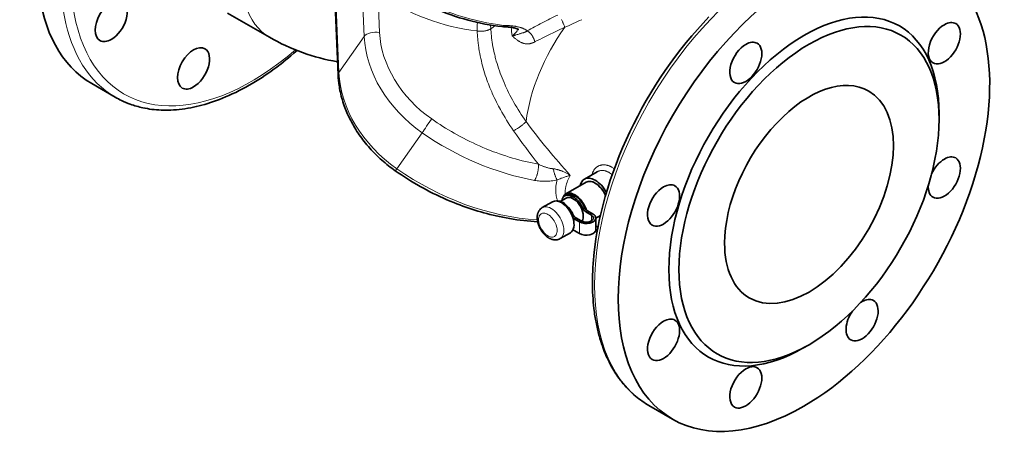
# Model space of a CAD drawing. Header units: inches. Extents: x 2990 to 3303, y 339 to 666.
# Tile 22 of 26: x 3221 to 3303, y 573 to 608. Entities that reach past the tile are written whole.
import ezdxf

# ---------------------------------------------------------------- set-up
doc = ezdxf.new("R2010")
doc.units = ezdxf.units.IN
doc.header["$MEASUREMENT"] = 0

msp = doc.modelspace()

# ---------------------------------------------------------------- linework, layer by layer
at = {"color": 7, "lineweight": 13}
msp.add_line((3246.953, 612.707), (3247.333, 603.725), dxfattribs=at)
at = {"color": 7, "lineweight": 35}
for p, q in [((3246.888, 612.507), (3247.269, 603.525)), ((3238.011, 608.702), (3241.51, 606.682))]:
    msp.add_line(p, q, dxfattribs=at)
at = {"color": 7, "lineweight": 13, "ltscale": 0.412681}
msp.add_line((3250.743, 607.089), (3250.603, 610.387), dxfattribs=at)
at = {"color": 7, "lineweight": 13, "ltscale": 0.412679}
msp.add_line((3249.455, 606.743), (3249.315, 610.042), dxfattribs=at)
at = {"color": 7, "lineweight": 13, "ltscale": 0.010234}
msp.add_line((3260.366, 607.596), (3260.435, 607.641), dxfattribs=at)
at = {"color": 7, "lineweight": 13, "ltscale": 0.461109}
msp.add_line((3247.333, 603.725), (3249.455, 606.743), dxfattribs=at)
at = {"color": 7, "lineweight": 35, "ltscale": 0.285772}
msp.add_line((3226.631, 602.802), (3228.611, 601.659), dxfattribs=at)
at = {"color": 7, "lineweight": 35, "ltscale": 0.061237}
for p, q in [((3297.593, 599.809), (3297.593, 600.299)), ((3286.704, 580.948), (3286.279, 580.703))]:
    msp.add_line(p, q, dxfattribs=at)
at = {"color": 7, "lineweight": 13, "ltscale": 0.461107}
msp.add_line((3252.18, 595.673), (3254.302, 598.691), dxfattribs=at)
at = {"color": 7, "lineweight": 35, "ltscale": 0.153587}
msp.add_line((3268.958, 595.421), (3267.894, 594.807), dxfattribs=at)
at = {"color": 7, "lineweight": 35, "ltscale": 0.244948}
msp.add_line((3268.044, 594.547), (3266.347, 593.567), dxfattribs=at)
at = {"color": 7, "lineweight": 13, "ltscale": 0.010923}
msp.add_line((3266.682, 595.106), (3266.598, 595.085), dxfattribs=at)
at = {"color": 7, "lineweight": 13, "ltscale": 0.000895}
msp.add_line((3266.689, 595.108), (3266.682, 595.106), dxfattribs=at)
at = {"color": 7, "lineweight": 13, "ltscale": 0.002727}
msp.add_line((3266.711, 595.113), (3266.689, 595.108), dxfattribs=at)
at = {"color": 7, "lineweight": 35, "ltscale": 0.122469}
msp.add_line((3265.216, 592.914), (3264.367, 592.424), dxfattribs=at)
at = {"color": 7, "lineweight": 35, "ltscale": 0.070453}
msp.add_line((3266.355, 593.226), (3265.867, 592.944), dxfattribs=at)
at = {"color": 7, "lineweight": 35, "ltscale": 0.020414}
msp.add_line((3266.397, 593.481), (3266.255, 593.399), dxfattribs=at)
at = {"color": 7, "lineweight": 13, "ltscale": 0.020411}
for p, q in [((3267.779, 592.347), (3267.92, 592.428)), ((3268.155, 592.147), (3268.014, 592.066))]:
    msp.add_line(p, q, dxfattribs=at)
at = {"color": 7, "lineweight": 35, "ltscale": 0.066622}
for p, q in [((3268.014, 592.066), (3268.475, 591.799)), ((3267.627, 591.309), (3267.165, 591.576))]:
    msp.add_line(p, q, dxfattribs=at)
at = {"color": 7, "lineweight": 35, "ltscale": 0.066625}
for p, q in [((3268.617, 591.881), (3268.155, 592.147)), ((3267.024, 591.494), (3267.485, 591.228)), ((3267.024, 590.514), (3267.485, 590.248))]:
    msp.add_line(p, q, dxfattribs=at)
at = {"color": 7, "lineweight": 13, "ltscale": 0.013063}
msp.add_line((3266.84, 591.804), (3266.93, 591.857), dxfattribs=at)
at = {"color": 7, "lineweight": 13, "ltscale": 0.020413}
msp.add_line((3267.165, 591.576), (3267.024, 591.494), dxfattribs=at)
at = {"color": 7, "lineweight": 13, "ltscale": 0.122475}
msp.add_line((3267.485, 591.228), (3267.485, 590.248), dxfattribs=at)
at = {"color": 7, "lineweight": 13, "ltscale": 0.061237}
msp.add_line((3268.475, 591.309), (3268.475, 591.799), dxfattribs=at)
at = {"color": 7, "lineweight": 35, "ltscale": 0.055822}
msp.add_line((3269.238, 591.772), (3268.851, 591.549), dxfattribs=at)
at = {"color": 7, "lineweight": 35, "ltscale": 0.122475}
msp.add_line((3268.851, 591.554), (3268.851, 590.574), dxfattribs=at)
at = {"color": 7, "lineweight": 35, "ltscale": 0.02602}
msp.add_line((3268.851, 590.897), (3269.031, 590.793), dxfattribs=at)
at = {"color": 7, "lineweight": 35, "ltscale": 0.122476}
msp.add_line((3266.716, 590.316), (3265.867, 589.826), dxfattribs=at)
at = {"color": 7, "lineweight": 35, "ltscale": 0.285774}
msp.add_line((3273.3, 575.858), (3275.28, 574.715), dxfattribs=at)
at = {"color": 7, "lineweight": 13}
for points in [[(3265.966, 608.154), (3265.991, 608.11), (3266.018, 608.06), (3266.048, 608.002), (3266.065, 607.968), (3266.083, 607.932), (3266.099, 607.897), (3266.115, 607.862), (3266.144, 607.796), (3266.172, 607.73), (3266.197, 607.666), (3266.218, 607.607), (3266.236, 607.555), (3266.25, 607.512)], [(3260.06, 607.398), (3260.032, 607.379), (3260.002, 607.361), (3259.97, 607.343), (3259.937, 607.326), (3259.903, 607.31), (3259.867, 607.295), (3259.83, 607.28), (3259.808, 607.272), (3259.786, 607.264), (3259.763, 607.257), (3259.74, 607.25), (3259.693, 607.236), (3259.645, 607.225), (3259.596, 607.214), (3259.547, 607.205), (3259.497, 607.197), (3259.446, 607.19), (3259.396, 607.185), (3259.345, 607.182), (3259.294, 607.179), (3259.251, 607.178), (3259.209, 607.179), (3259.166, 607.18), (3259.124, 607.182), (3259.083, 607.185), (3259.055, 607.187), (3259.028, 607.19), (3258.992, 607.194), (3258.942, 607.202), (3258.927, 607.204), (3258.921, 607.205)], [(3258.921, 607.205), (3258.927, 607.04), (3258.936, 606.874), (3258.947, 606.707), (3258.961, 606.54), (3258.977, 606.373), (3258.988, 606.269), (3259, 606.164), (3259.013, 606.06), (3259.027, 605.955), (3259.042, 605.85), (3259.057, 605.746), (3259.091, 605.536), (3259.129, 605.326), (3259.17, 605.116), (3259.215, 604.906), (3259.263, 604.696), (3259.314, 604.487), (3259.369, 604.277), (3259.422, 604.085), (3259.478, 603.894), (3259.536, 603.702), (3259.597, 603.511), (3259.661, 603.32), (3259.727, 603.13), (3259.79, 602.959), (3259.854, 602.788), (3259.92, 602.617), (3259.988, 602.447), (3260.035, 602.334), (3260.082, 602.22), (3260.131, 602.108), (3260.18, 601.995), (3260.263, 601.81), (3260.348, 601.626), (3260.436, 601.443), (3260.526, 601.26), (3260.618, 601.078), (3260.697, 600.926), (3260.777, 600.775), (3260.859, 600.625), (3260.921, 600.512), (3260.984, 600.4), (3261.113, 600.176), (3261.245, 599.954), (3261.381, 599.733), (3261.52, 599.513), (3261.662, 599.294), (3261.807, 599.077), (3261.956, 598.861)], [(3263.007, 599.637), (3262.871, 599.831), (3262.736, 600.026), (3262.605, 600.223), (3262.476, 600.421), (3262.35, 600.621), (3262.226, 600.822), (3262.106, 601.024), (3261.988, 601.228), (3261.873, 601.432), (3261.762, 601.638), (3261.653, 601.845), (3261.547, 602.052), (3261.445, 602.261), (3261.346, 602.471), (3261.297, 602.576), (3261.25, 602.682), (3261.163, 602.88), (3261.078, 603.079), (3260.997, 603.279), (3260.919, 603.479), (3260.844, 603.68), (3260.772, 603.881), (3260.703, 604.083), (3260.637, 604.285), (3260.575, 604.487), (3260.516, 604.69), (3260.46, 604.893), (3260.433, 604.995), (3260.407, 605.097), (3260.382, 605.198), (3260.358, 605.299), (3260.315, 605.491), (3260.275, 605.683), (3260.238, 605.875), (3260.204, 606.067), (3260.174, 606.258), (3260.146, 606.449), (3260.122, 606.64), (3260.102, 606.831), (3260.093, 606.926), (3260.085, 607.02), (3260.075, 607.147), (3260.067, 607.272), (3260.06, 607.398)], [(3263.109, 607.216), (3263.084, 607.198), (3263.059, 607.182), (3263.035, 607.167), (3263.016, 607.156), (3262.998, 607.146), (3262.963, 607.128), (3262.929, 607.111), (3262.908, 607.102), (3262.888, 607.094), (3262.867, 607.086), (3262.848, 607.079), (3262.814, 607.067), (3262.782, 607.058), (3262.74, 607.046), (3262.708, 607.038), (3262.644, 607.023), (3262.603, 607.013), (3262.553, 606.999), (3262.523, 606.99), (3262.481, 606.977), (3262.452, 606.968), (3262.39, 606.947), (3262.315, 606.922), (3262.252, 606.901), (3262.185, 606.881), (3262.149, 606.87), (3262.112, 606.86), (3262.074, 606.849), (3262.035, 606.839), (3261.972, 606.824), (3261.908, 606.809), (3261.875, 606.802), (3261.842, 606.795)], [(3261.896, 607.626), (3261.984, 607.614), (3262.027, 607.608), (3262.07, 607.601), (3262.112, 607.595), (3262.154, 607.587), (3262.216, 607.576), (3262.277, 607.563), (3262.338, 607.55), (3262.397, 607.536), (3262.458, 607.52), (3262.517, 607.503), (3262.574, 607.486), (3262.605, 607.476), (3262.635, 607.466), (3262.665, 607.456), (3262.695, 607.445), (3262.733, 607.43), (3262.771, 607.415), (3262.807, 607.399)], [(3262.109, 607.024), (3262.125, 607.041), (3262.141, 607.059), (3262.156, 607.076), (3262.171, 607.093), (3262.189, 607.117), (3262.207, 607.14), (3262.224, 607.163), (3262.239, 607.185), (3262.253, 607.208), (3262.266, 607.23), (3262.277, 607.251)], [(3262.807, 607.399), (3262.851, 607.379), (3262.893, 607.358), (3262.933, 607.336), (3262.972, 607.314), (3262.991, 607.302), (3263.009, 607.29), (3263.027, 607.278), (3263.044, 607.266), (3263.067, 607.25), (3263.088, 607.233), (3263.109, 607.216)], [(3263.746, 606.29), (3263.738, 606.321), (3263.73, 606.352), (3263.721, 606.383), (3263.714, 606.406), (3263.706, 606.429), (3263.689, 606.475), (3263.672, 606.521), (3263.652, 606.566), (3263.632, 606.61), (3263.61, 606.654), (3263.587, 606.698), (3263.563, 606.741), (3263.539, 606.781), (3263.513, 606.821), (3263.487, 606.86), (3263.46, 606.898), (3263.432, 606.935), (3263.402, 606.971), (3263.372, 607.006), (3263.357, 607.023), (3263.341, 607.039), (3263.326, 607.055), (3263.31, 607.07), (3263.29, 607.09), (3263.268, 607.109), (3263.246, 607.127), (3263.22, 607.148), (3263.193, 607.167), (3263.179, 607.177), (3263.165, 607.185), (3263.147, 607.196), (3263.128, 607.206), (3263.109, 607.216)], [(3263.746, 606.29), (3263.951, 606.397), (3264.159, 606.503), (3264.368, 606.609), (3264.58, 606.714), (3264.793, 606.819), (3265.031, 606.936), (3265.272, 607.051), (3265.514, 607.167), (3265.676, 607.244), (3265.839, 607.32), (3266.044, 607.416), (3266.25, 607.512)], [(3261.842, 606.795), (3261.877, 606.766), (3261.945, 606.709), (3262.023, 606.644), (3262.103, 606.577), (3262.147, 606.541), (3262.192, 606.505), (3262.238, 606.47), (3262.285, 606.435), (3262.333, 606.4), (3262.358, 606.383), (3262.384, 606.366), (3262.423, 606.341), (3262.464, 606.316), (3262.506, 606.292), (3262.527, 606.281), (3262.549, 606.269), (3262.585, 606.252), (3262.622, 606.235), (3262.66, 606.219), (3262.699, 606.204), (3262.739, 606.19), (3262.781, 606.177), (3262.802, 606.171), (3262.823, 606.165), (3262.855, 606.157), (3262.888, 606.15), (3262.922, 606.144), (3262.955, 606.139), (3262.994, 606.134), (3263.032, 606.131), (3263.072, 606.129), (3263.111, 606.128), (3263.152, 606.128), (3263.192, 606.13), (3263.233, 606.133), (3263.274, 606.138), (3263.317, 606.144), (3263.359, 606.152), (3263.402, 606.161), (3263.445, 606.172), (3263.488, 606.184), (3263.531, 606.198), (3263.574, 606.213), (3263.617, 606.23), (3263.66, 606.249), (3263.703, 606.269), (3263.746, 606.29)], [(3264.053, 596.051), (3263.78, 596.103), (3263.506, 596.159), (3263.232, 596.219), (3262.958, 596.282), (3262.684, 596.35), (3262.41, 596.421), (3262.136, 596.496), (3261.863, 596.574), (3261.589, 596.657), (3261.316, 596.743), (3261.044, 596.833), (3260.771, 596.927), (3260.5, 597.024), (3260.29, 597.102), (3260.081, 597.182), (3259.873, 597.264), (3259.665, 597.349), (3259.526, 597.406), (3259.388, 597.464), (3259.113, 597.584), (3258.839, 597.707), (3258.566, 597.834), (3258.294, 597.964), (3258.024, 598.098), (3257.756, 598.236), (3257.489, 598.377), (3257.243, 598.511), (3256.998, 598.648), (3256.756, 598.787), (3256.514, 598.93), (3256.275, 599.075), (3256.037, 599.223), (3255.801, 599.374), (3255.567, 599.527), (3255.335, 599.683), (3255.105, 599.842)], [(3261.956, 598.861), (3261.984, 598.875), (3262.012, 598.888), (3262.07, 598.917), (3262.128, 598.949), (3262.187, 598.982), (3262.246, 599.016), (3262.305, 599.053), (3262.364, 599.091), (3262.423, 599.13), (3262.481, 599.17), (3262.538, 599.212), (3262.594, 599.254), (3262.648, 599.297), (3262.702, 599.34), (3262.753, 599.383), (3262.801, 599.426), (3262.848, 599.469), (3262.892, 599.512), (3262.913, 599.533), (3262.933, 599.554), (3262.959, 599.582), (3262.984, 599.61), (3263.007, 599.636), (3263.007, 599.637)], [(3264.053, 596.051), (3264.054, 596.004), (3264.054, 595.957), (3264.052, 595.909), (3264.05, 595.86), (3264.048, 595.827), (3264.045, 595.795), (3264.039, 595.729), (3264.031, 595.663), (3264.022, 595.597), (3264.012, 595.531), (3264, 595.465), (3263.986, 595.398), (3263.971, 595.332), (3263.955, 595.266), (3263.937, 595.202), (3263.928, 595.169), (3263.918, 595.137), (3263.908, 595.106), (3263.898, 595.075), (3263.882, 595.029), (3263.865, 594.984), (3263.847, 594.94), (3263.828, 594.897), (3263.809, 594.854), (3263.788, 594.813), (3263.777, 594.793), (3263.766, 594.773), (3263.751, 594.748), (3263.736, 594.724), (3263.721, 594.701)], [(3265.283, 595.671), (3265.252, 595.675), (3265.221, 595.678), (3265.189, 595.683), (3265.157, 595.687), (3265.093, 595.697), (3265.03, 595.709), (3264.967, 595.722), (3264.905, 595.737), (3264.842, 595.752), (3264.779, 595.769), (3264.717, 595.787), (3264.654, 595.807), (3264.603, 595.823), (3264.552, 595.841), (3264.501, 595.859), (3264.463, 595.873), (3264.425, 595.888), (3264.35, 595.918), (3264.275, 595.949), (3264.2, 595.982), (3264.127, 596.016), (3264.053, 596.051)], [(3266.077, 595.452), (3266.06, 595.459), (3266.019, 595.476), (3265.956, 595.501), (3265.921, 595.515), (3265.883, 595.528), (3265.844, 595.542), (3265.803, 595.556), (3265.743, 595.575), (3265.68, 595.594), (3265.649, 595.602), (3265.616, 595.611), (3265.565, 595.624), (3265.513, 595.635), (3265.46, 595.646), (3265.406, 595.655), (3265.365, 595.662), (3265.324, 595.667), (3265.283, 595.671)], [(3265.283, 595.671), (3265.301, 595.59), (3265.321, 595.509), (3265.342, 595.429), (3265.364, 595.349), (3265.388, 595.27), (3265.4, 595.231), (3265.413, 595.193), (3265.425, 595.155), (3265.438, 595.117), (3265.452, 595.08), (3265.465, 595.044), (3265.487, 594.988), (3265.51, 594.933), (3265.533, 594.882), (3265.544, 594.857), (3265.556, 594.833), (3265.568, 594.81), (3265.579, 594.789), (3265.595, 594.761), (3265.611, 594.735)], [(3268.541, 595.181), (3268.55, 595.22), (3268.56, 595.259), (3268.571, 595.298), (3268.584, 595.335), (3268.597, 595.372), (3268.612, 595.408), (3268.628, 595.444), (3268.645, 595.478), (3268.663, 595.511), (3268.682, 595.543), (3268.701, 595.575), (3268.722, 595.605), (3268.744, 595.634), (3268.766, 595.662), (3268.79, 595.689), (3268.814, 595.715), (3268.839, 595.74), (3268.865, 595.764), (3268.892, 595.787), (3268.92, 595.809), (3268.95, 595.831), (3268.981, 595.852), (3269.012, 595.871), (3269.045, 595.889), (3269.078, 595.906), (3269.112, 595.922), (3269.147, 595.936), (3269.182, 595.949), (3269.218, 595.96), (3269.254, 595.97), (3269.291, 595.979), (3269.328, 595.986), (3269.362, 595.992), (3269.397, 595.996), (3269.432, 595.999), (3269.467, 596.002), (3269.502, 596.002), (3269.538, 596.002), (3269.559, 596.002), (3269.581, 596.001), (3269.602, 595.999), (3269.624, 595.997), (3269.668, 595.992), (3269.711, 595.986), (3269.755, 595.978), (3269.796, 595.969), (3269.838, 595.958), (3269.879, 595.946), (3269.92, 595.933), (3269.961, 595.918), (3270.002, 595.902), (3270.043, 595.885), (3270.084, 595.867), (3270.107, 595.855), (3270.13, 595.844), (3270.176, 595.82), (3270.222, 595.794), (3270.267, 595.766), (3270.312, 595.737), (3270.357, 595.707), (3270.4, 595.675)], [(3268.961, 595.423), (3268.993, 595.44), (3269.025, 595.456), (3269.058, 595.47), (3269.091, 595.483), (3269.126, 595.495), (3269.16, 595.504), (3269.196, 595.513), (3269.231, 595.52), (3269.267, 595.525), (3269.304, 595.529), (3269.34, 595.532), (3269.377, 595.533), (3269.415, 595.532), (3269.452, 595.53), (3269.489, 595.527), (3269.527, 595.522), (3269.561, 595.516), (3269.596, 595.509), (3269.63, 595.501), (3269.664, 595.491), (3269.699, 595.481), (3269.733, 595.469), (3269.753, 595.461), (3269.773, 595.453), (3269.814, 595.436), (3269.854, 595.417), (3269.893, 595.397), (3269.933, 595.375)], [(3265.611, 594.735), (3265.592, 594.666), (3265.574, 594.596), (3265.558, 594.526), (3265.544, 594.456), (3265.531, 594.386), (3265.526, 594.352), (3265.52, 594.317), (3265.512, 594.256), (3265.505, 594.195), (3265.499, 594.134), (3265.495, 594.074), (3265.492, 594.013), (3265.49, 593.953), (3265.489, 593.892), (3265.49, 593.832), (3265.492, 593.769), (3265.496, 593.706), (3265.501, 593.643), (3265.508, 593.58), (3265.516, 593.518), (3265.526, 593.456), (3265.537, 593.394), (3265.55, 593.333), (3265.564, 593.272), (3265.579, 593.212), (3265.596, 593.152), (3265.615, 593.092), (3265.635, 593.033), (3265.657, 592.975)]]:
    msp.add_lwpolyline(points, dxfattribs=at)
at = {"color": 7, "lineweight": 35}
for points in [[(3268.567, 586.174), (3268.57, 586.482), (3268.576, 586.793), (3268.588, 587.106), (3268.604, 587.421), (3268.624, 587.738), (3268.649, 588.057), (3268.678, 588.378), (3268.712, 588.701), (3268.789, 589.322), (3268.862, 589.821), (3268.945, 590.324), (3269.038, 590.829), (3269.142, 591.337), (3269.215, 591.672), (3269.293, 592.008), (3269.374, 592.344), (3269.461, 592.681), (3269.551, 593.019), (3269.645, 593.358), (3269.847, 594.036), (3270.065, 594.715), (3270.299, 595.394), (3270.549, 596.072), (3270.814, 596.749), (3271.095, 597.424), (3271.39, 598.096), (3271.7, 598.765), (3272.025, 599.429), (3272.363, 600.088), (3272.715, 600.741), (3273.08, 601.388), (3273.457, 602.027), (3273.847, 602.659), (3274.249, 603.281), (3274.662, 603.894), (3275.086, 604.497), (3275.52, 605.089), (3275.964, 605.67), (3276.418, 606.238), (3276.881, 606.794), (3277.352, 607.336), (3277.831, 607.864), (3278.317, 608.378)], [(3262.397, 607.318), (3262.38, 607.33), (3262.367, 607.339), (3262.349, 607.349), (3262.327, 607.36), (3262.304, 607.371), (3262.283, 607.38), (3262.261, 607.39), (3262.237, 607.399), (3262.212, 607.408), (3262.184, 607.417), (3262.155, 607.427), (3262.124, 607.436), (3262.071, 607.451), (3262.036, 607.46), (3261.992, 607.47), (3261.948, 607.479), (3261.901, 607.489), (3261.853, 607.497), (3261.803, 607.506), (3261.752, 607.513), (3261.699, 607.52), (3261.645, 607.527), (3261.59, 607.532), (3261.534, 607.537), (3261.477, 607.542), (3261.419, 607.545), (3261.36, 607.549), (3261.3, 607.551), (3261.24, 607.552)], [(3228.61, 601.659), (3228.737, 601.588), (3228.865, 601.518), (3228.994, 601.452), (3229.123, 601.388), (3229.305, 601.304), (3229.489, 601.224), (3229.675, 601.148), (3229.865, 601.077), (3229.995, 601.031), (3230.125, 600.988), (3230.255, 600.947), (3230.386, 600.909), (3230.518, 600.872), (3230.651, 600.838), (3230.779, 600.807), (3230.907, 600.778), (3231.1, 600.739), (3231.293, 600.704), (3231.484, 600.674), (3231.676, 600.647), (3231.869, 600.625), (3232.064, 600.608), (3232.26, 600.594), (3232.458, 600.584), (3232.659, 600.578), (3232.842, 600.576), (3232.997, 600.578), (3233.246, 600.584), (3233.483, 600.596), (3233.722, 600.614), (3233.962, 600.637), (3234.203, 600.665), (3234.445, 600.699), (3234.69, 600.738), (3234.925, 600.781), (3235.153, 600.827), (3235.391, 600.879), (3235.629, 600.936), (3235.868, 600.998), (3236.107, 601.065), (3236.347, 601.137), (3236.588, 601.213), (3236.829, 601.294), (3237.074, 601.381), (3237.328, 601.477), (3237.582, 601.576), (3237.835, 601.681), (3238.105, 601.798), (3238.4, 601.932), (3238.691, 602.07), (3238.984, 602.216), (3239.262, 602.36), (3239.534, 602.507), (3239.807, 602.66), (3240.08, 602.818), (3240.352, 602.981), (3240.624, 603.15), (3240.895, 603.324), (3241.166, 603.503), (3241.474, 603.713), (3241.639, 603.828), (3241.803, 603.945), (3241.966, 604.063), (3242.128, 604.183), (3242.298, 604.311), (3242.467, 604.44), (3242.689, 604.612), (3242.899, 604.78), (3243.109, 604.95), (3243.318, 605.123), (3243.57, 605.337), (3243.834, 605.566)], [(3247.269, 603.525), (3247.273, 603.436), (3247.278, 603.348), (3247.285, 603.259), (3247.292, 603.17), (3247.3, 603.081), (3247.309, 602.992), (3247.319, 602.902), (3247.33, 602.813), (3247.35, 602.669), (3247.373, 602.524), (3247.398, 602.379), (3247.426, 602.234), (3247.46, 602.073), (3247.497, 601.912), (3247.537, 601.751), (3247.58, 601.591), (3247.626, 601.43), (3247.675, 601.271), (3247.727, 601.111), (3247.782, 600.952), (3247.833, 600.812), (3247.886, 600.672), (3247.942, 600.533), (3248, 600.394), (3248.06, 600.256), (3248.122, 600.119), (3248.187, 599.982), (3248.253, 599.845), (3248.325, 599.704), (3248.406, 599.551), (3248.489, 599.4), (3248.574, 599.249), (3248.663, 599.1), (3248.754, 598.951), (3248.847, 598.804), (3248.943, 598.658), (3249.042, 598.513), (3249.143, 598.369), (3249.246, 598.227), (3249.352, 598.086), (3249.46, 597.946), (3249.571, 597.808), (3249.684, 597.671), (3249.799, 597.535), (3249.916, 597.402), (3250.035, 597.269), (3250.157, 597.139), (3250.28, 597.01), (3250.406, 596.883), (3250.533, 596.757), (3250.663, 596.633), (3250.795, 596.511), (3250.928, 596.391), (3251.063, 596.273), (3251.2, 596.157), (3251.339, 596.042), (3251.48, 595.93), (3251.622, 595.819), (3251.766, 595.711), (3251.911, 595.605), (3252.058, 595.501)], [(3263.976, 591.237), (3263.687, 591.255), (3263.399, 591.278), (3263.108, 591.305), (3262.818, 591.336), (3262.525, 591.371), (3262.233, 591.411), (3261.939, 591.455), (3261.646, 591.503), (3261.348, 591.556), (3261.051, 591.613), (3260.773, 591.671), (3260.495, 591.732), (3260.24, 591.792), (3259.985, 591.854), (3259.729, 591.92), (3259.475, 591.989), (3259.22, 592.061), (3258.966, 592.136), (3258.712, 592.214), (3258.459, 592.295), (3258.206, 592.379), (3257.954, 592.466), (3257.702, 592.557), (3257.451, 592.65), (3257.201, 592.746), (3256.952, 592.845), (3256.664, 592.963), (3256.377, 593.086), (3256.085, 593.214), (3255.795, 593.347), (3255.515, 593.48), (3255.236, 593.616), (3254.959, 593.756), (3254.683, 593.899), (3254.41, 594.045), (3254.139, 594.195), (3253.871, 594.348), (3253.604, 594.504), (3253.34, 594.663), (3253.078, 594.825), (3252.82, 594.99), (3252.563, 595.158), (3252.309, 595.328), (3252.058, 595.501)], [(3264.099, 592.168), (3264.081, 592.139), (3264.064, 592.108), (3264.047, 592.077), (3264.032, 592.045), (3264.02, 592.016), (3264.009, 591.988), (3263.998, 591.958), (3263.989, 591.929), (3263.978, 591.891), (3263.969, 591.853), (3263.964, 591.829), (3263.959, 591.805), (3263.955, 591.781), (3263.951, 591.756), (3263.948, 591.732), (3263.946, 591.707), (3263.943, 591.682), (3263.942, 591.656), (3263.94, 591.631), (3263.94, 591.606), (3263.939, 591.581), (3263.939, 591.556), (3263.941, 591.509), (3263.943, 591.461), (3263.948, 591.413), (3263.954, 591.365), (3263.959, 591.328), (3263.965, 591.291), (3263.972, 591.254), (3263.98, 591.217), (3263.989, 591.18), (3263.998, 591.143), (3264.008, 591.106), (3264.019, 591.069), (3264.028, 591.039), (3264.038, 591.01), (3264.048, 590.981), (3264.059, 590.952), (3264.07, 590.923), (3264.081, 590.894), (3264.093, 590.865), (3264.105, 590.837), (3264.129, 590.783), (3264.146, 590.749), (3264.162, 590.715), (3264.18, 590.681), (3264.198, 590.648), (3264.216, 590.616), (3264.234, 590.584), (3264.253, 590.553), (3264.273, 590.522), (3264.294, 590.489), (3264.316, 590.456), (3264.338, 590.424), (3264.361, 590.393), (3264.38, 590.368), (3264.398, 590.344), (3264.417, 590.32), (3264.436, 590.297)], [(3264.436, 590.297), (3264.457, 590.272), (3264.479, 590.246), (3264.502, 590.221), (3264.525, 590.196), (3264.549, 590.171), (3264.573, 590.147), (3264.598, 590.123), (3264.624, 590.099), (3264.65, 590.075), (3264.676, 590.052), (3264.703, 590.029), (3264.731, 590.007), (3264.759, 589.985), (3264.788, 589.964), (3264.817, 589.944), (3264.847, 589.924), (3264.874, 589.907), (3264.901, 589.89), (3264.926, 589.876), (3264.95, 589.862), (3264.975, 589.849), (3265, 589.836), (3265.026, 589.824), (3265.051, 589.813), (3265.077, 589.802), (3265.104, 589.791), (3265.138, 589.779), (3265.173, 589.767), (3265.197, 589.76), (3265.222, 589.753), (3265.246, 589.747), (3265.271, 589.742), (3265.296, 589.737), (3265.321, 589.733), (3265.346, 589.729), (3265.371, 589.726), (3265.389, 589.724), (3265.424, 589.722), (3265.459, 589.721), (3265.494, 589.722), (3265.528, 589.723), (3265.562, 589.727), (3265.595, 589.731), (3265.628, 589.737), (3265.66, 589.744), (3265.686, 589.751), (3265.708, 589.757), (3265.729, 589.764), (3265.751, 589.771), (3265.771, 589.779), (3265.796, 589.79), (3265.82, 589.801), (3265.844, 589.813), (3265.867, 589.826)], [(3273.299, 575.858), (3273.152, 575.946), (3273.006, 576.036), (3272.862, 576.13), (3272.721, 576.227), (3272.581, 576.327), (3272.444, 576.431), (3272.308, 576.538), (3272.175, 576.647), (3272.038, 576.765), (3271.904, 576.886), (3271.772, 577.01), (3271.643, 577.138), (3271.516, 577.269), (3271.392, 577.403), (3271.27, 577.54), (3271.15, 577.68), (3271.084, 577.76), (3271.019, 577.84), (3270.955, 577.922), (3270.892, 578.005), (3270.798, 578.131), (3270.706, 578.259), (3270.616, 578.389), (3270.528, 578.522), (3270.442, 578.656), (3270.358, 578.792), (3270.275, 578.93), (3270.195, 579.071), (3270.113, 579.219), (3270.033, 579.369), (3269.955, 579.522), (3269.879, 579.676), (3269.804, 579.837), (3269.73, 579.999), (3269.659, 580.164), (3269.59, 580.331), (3269.524, 580.5), (3269.459, 580.671), (3269.397, 580.844), (3269.337, 581.019), (3269.288, 581.167), (3269.241, 581.317), (3269.195, 581.468), (3269.151, 581.621), (3269.115, 581.751), (3269.08, 581.881), (3269.047, 582.013), (3269.014, 582.145), (3268.983, 582.279), (3268.953, 582.413), (3268.924, 582.548), (3268.896, 582.684), (3268.869, 582.821), (3268.843, 582.958), (3268.819, 583.096), (3268.795, 583.235), (3268.773, 583.376), (3268.752, 583.516), (3268.732, 583.658), (3268.713, 583.8), (3268.691, 583.979), (3268.662, 584.245), (3268.637, 584.514), (3268.616, 584.785), (3268.598, 585.058), (3268.585, 585.334), (3268.575, 585.612), (3268.569, 585.892), (3268.567, 586.174)]]:
    msp.add_lwpolyline(points, dxfattribs=at)
at = {"color": 7, "lineweight": 13}
for centre, radius, start, end in [((3298.94, 540.532), 75.71, 116.06292, 117.18374), ((3284.487, 568.649), 44.096, 117.16926, 119.00032), ((3144.718, 881.018), 299.291, 293.95778, 294.25672), ((3258.84, 607.354), 1.223, 10.05816, 16.7374), ((3259.012, 607.384), 1.048, 0.77621, 10.12188), ((3252.296, 619.754), 14.593, 302.14468, 303.57424), ((3259.397, 607.55), 0.971, 2.6766, 5.97028), ((3261.382, 609.712), 2.047, 263.51327, 268.724), ((3261.214, 601.92), 5.747, 83.18368, 88.78171), ((3270.195, 607.972), 8.435, 183.13705, 188.01746), ((3260.761, 608.332), 1.878, 305.12498, 315.85591), ((3261.82, 607.491), 0.516, 332.24892, 345.71331), ((3309.779, 634.18), 58.145, 216.44748, 219.3159), ((3308.085, 631.11), 56.284, 214.95679, 218.52693), ((3311.299, 635.42), 60.106, 219.31283, 222.11334), ((3264.352, 591.468), 4.342, 57.0877, 66.58907), ((3269.138, 594.017), 1.574, 46.69467, 59.65799), ((3264.583, 599.418), 4.794, 259.64373, 265.04868), ((3264.591, 599.492), 4.869, 265.02562, 270.53635), ((3264.595, 599.349), 4.727, 270.50574, 276.37588), ((3264.646, 598.932), 4.306, 276.32306, 282.94947), ((3268.401, 588.434), 6.891, 110.86718, 113.88794), ((3268.419, 588.4), 6.93, 108.41775, 110.90228), ((3268.167, 589.165), 6.124, 105.98682, 108.44742), ((3267.974, 589.835), 5.428, 104.69382, 105.97579), ((3268.656, 593.677), 2.37, 167.25748, 183.57075), ((3265.058, 591.41), 1.002, 173.80072, 184.05751), ((3264.782, 591.44), 0.724, 161.62438, 173.85715), ((3264.594, 591.503), 0.526, 147.3342, 161.61868), ((3264.483, 591.576), 0.393, 120.62538, 147.59697), ((3264.475, 591.359), 0.607, 71.65879, 86.5373), ((3264.39, 591.1), 0.88, 59.08693, 71.68301), ((3264.206, 590.789), 1.242, 48.56469, 59.17521), ((3263.75, 590.336), 1.887, 23.21044, 31.23553), ((3265.931, 591.595), 1.902, 206.96838, 213.38902), ((3265.874, 591.556), 1.832, 213.3582, 219.56888), ((3263.906, 590.401), 1.718, 15.20933, 23.27024), ((3264.187, 590.476), 1.427, 6.84436, 15.25561), ((3265.734, 591.44), 1.651, 219.53428, 226.19218), ((3265.551, 591.246), 1.384, 226.13126, 234.07116), ((3265.368, 590.991), 1.07, 233.98345, 243.79903), ((3265.2, 590.328), 0.368, 290.93026, 310.1455), ((3265.172, 590.359), 0.41, 310.37384, 327.2597), ((3265.032, 590.441), 0.572, 327.88388, 348.84316)]:
    msp.add_arc(centre, radius, start, end, dxfattribs=at)
at = {"color": 7, "lineweight": 35}
for centre, radius, start, end in [((3261.29, 610.239), 2.687, 263.50534, 268.91697), ((3264.766, 591.74), 0.792, 120.22436, 147.29684)]:
    msp.add_arc(centre, radius, start, end, dxfattribs=at)
for centre, major_axis, ratio, start_param, end_param in [((3237.63, 621.855), (-11, -19.053), 0.57735, 3.59983, 6.283225), ((3286.279, 593.767), (-11, -19.053), 0.57735, 3.141633, 6.283225), ((3286.279, 593.767), (-11, -19.053), 0.57735, 0.785398, 3.141633), ((3286.279, 593.767), (-8, -13.856), 0.57735, 2.356194, 3.926991), ((3228.276, 608.053), (-0.95, -1.645), 0.57735, 3.141593, 6.283185), ((3228.276, 608.053), (-0.95, -1.645), 0.57735, 0.785398, 3.141593), ((3286.704, 593.522), (-7.7, -13.337), 0.57735, 2.356194, 3.926991), ((3259.465, 623.121), (14.7, -10.42), 0.796252, 4.97967, 5.316474), ((3298.038, 606.181), (-0.95, -1.645), 0.57735, 3.926991, 6.283185), ((3298.038, 606.181), (-0.95, -1.645), 0.57735, 0, 3.141593), ((3298.038, 606.181), (-0.95, -1.645), 0.57735, 3.141593, 3.926991), ((3228.276, 608.053), (-0.95, -1.645), 0.57735, 0, 0.785398), ((3249.038, 619.645), (13.992, -7.744), 0.937302, 4.69304, 5.075457), ((3286.279, 593.767), (-8, -13.856), 0.57735, 3.926991, 7.068583), ((3286.704, 593.522), (-7.7, -13.337), 0.57735, 3.926991, 7.068583), ((3281.409, 604.533), (-0.95, -1.645), 0.57735, 3.926991, 6.283185), ((3281.409, 604.533), (-0.95, -1.645), 0.57735, 6.283185, 9.424778), ((3281.409, 604.533), (-0.95, -1.645), 0.57735, 3.141593, 3.926991), ((3235.164, 604.076), (-0.95, -1.645), 0.57735, 3.141593, 6.283185), ((3235.164, 604.076), (-0.95, -1.645), 0.57735, 0.785398, 3.141593), ((3286.704, 593.522), (5, 8.66), 0.57735, 6.283145, 8.63938), ((3235.164, 604.076), (-0.95, -1.645), 0.57735, 6.283185, 7.068583), ((3286.704, 593.522), (5, 8.66), 0.57735, 3.141553, 6.283145), ((3286.704, 593.522), (-7.7, -13.337), 0.57735, 0.785398, 2.356194), ((3298.038, 594.932), (-0.95, -1.645), 0.57735, 3.926991, 4.844955), ((3298.038, 594.932), (-0.95, -1.645), 0.57735, 0, 3.141593), ((3298.038, 594.932), (-0.95, -1.645), 0.57735, 3.141593, 3.926991), ((3268.794, 593.248), (0.9, -1.559), 0.57735, 3.141593, 3.727296), ((3268.794, 593.248), (0.9, -1.559), 0.57735, 2.356194, 3.141593), ((3268.794, 593.248), (0.75, -1.299), 0.57735, 1.387358, 3.141593), ((3268.794, 593.248), (-0.75, 1.299), 0.57735, 5.497787, 6.283185), ((3268.794, 593.248), (0.9, -1.559), 0.57735, 1.517466, 2.356194), ((3267.097, 592.268), (0.75, -1.299), 0.57735, 1.212712, 3.141593), ((3268.794, 593.248), (-0.75, 1.299), 0.57735, 4.528951, 5.497787), ((3274.52, 592.603), (-0.95, -1.645), 0.57735, 3.926991, 6.283185), ((3274.52, 592.603), (-0.95, -1.645), 0.57735, 0, 3.141593), ((3274.52, 592.603), (-0.95, -1.645), 0.57735, 3.141593, 3.926991), ((3298.038, 594.932), (-0.95, -1.645), 0.57735, 5.399908, 6.283185), ((3265.966, 591.615), (-0.75, 1.299), 0.57735, 5.497787, 6.283185), ((3266.107, 591.697), (0.7, -1.212), 0.57735, 2.356194, 2.875689), ((3266.955, 592.187), (-0.7, 1.212), 0.57735, 6.283185, 6.824298), ((3267.097, 592.268), (0.75, -1.299), 0.57735, 3.141593, 3.590617), ((3266.955, 592.187), (-0.7, 1.212), 0.57735, 4.516022, 6.283185), ((3266.955, 592.187), (0.6, -1.039), 0.57735, 0.267656, 3.141593), ((3267.097, 592.268), (-0.7, 1.212), 0.57735, 4.516022, 6.283185), ((3265.966, 591.615), (-0.75, 1.299), 0.57735, 3.141593, 5.497787), ((3266.107, 591.697), (0.7, -1.212), 0.57735, 1.374429, 2.356194), ((3268.014, 592.392), (0.2, -0.346), 0.57735, 4.516022, 5.497787), ((3268.155, 592.474), (0.2, -0.346), 0.57735, 4.516022, 5.497787), ((3267.165, 591.902), (-0.2, 0.346), 0.57735, 1.374429, 2.356194), ((3267.024, 591.821), (-0.2, 0.346), 0.57735, 2.021965, 2.356194), ((3268.051, 591.554), (-0.8, 0), 0.57735, 0.785398, 3.141593), ((3268.051, 591.554), (-0.6, 0), 0.57735, 0.785398, 3.141593), ((3268.051, 591.554), (-0.6, 0), 0.57735, 3.141593, 3.926991), ((3268.051, 591.554), (-0.8, 0), 0.57735, 3.141593, 3.926991), ((3268.794, 593.248), (0.9, -1.559), 0.57735, 5.697483, 5.825334), ((3267.024, 590.188), (-0.2, 0.346), 0.57735, 5.497787, 5.837154), ((3268.051, 590.574), (0.8, 0), 0.57735, 3.926991, 6.283185), ((3286.704, 593.522), (5, 8.66), 0.57735, 2.356194, 3.141553), ((3291.15, 583.001), (-0.95, -1.645), 0.57735, 6.283185, 9.424778), ((3291.15, 583.001), (-0.95, -1.645), 0.57735, 3.141593, 3.926991), ((3291.15, 583.001), (-0.95, -1.645), 0.57735, 3.926991, 4.024868), ((3274.52, 581.354), (-0.95, -1.645), 0.57735, 0, 3.141593), ((3274.52, 581.354), (-0.95, -1.645), 0.57735, 3.141593, 3.926991), ((3291.15, 583.001), (-0.95, -1.645), 0.57735, 4.579823, 6.283185), ((3274.52, 581.354), (-0.95, -1.645), 0.57735, 3.926991, 6.283185), ((3281.409, 577.377), (-0.95, -1.645), 0.57735, 3.926991, 6.283185), ((3281.409, 577.377), (-0.95, -1.645), 0.57735, 6.283185, 9.424778), ((3281.409, 577.377), (-0.95, -1.645), 0.57735, 3.141593, 3.926991), ((3286.279, 593.767), (-11, -19.053), 0.57735, 0.00004, 0.785398)]:
    msp.add_ellipse(centre, major_axis=major_axis, ratio=ratio, start_param=start_param, end_param=end_param, dxfattribs=at)
at = {"color": 7, "lineweight": 13}
for centre, major_axis, ratio, start_param, end_param in [((3239.61, 620.712), (11, 19.053), 0.57735, 0.785398, 3.141593), ((3240.035, 620.467), (-10.7, -18.533), 0.57735, 4.426991, 7.312602), ((3247.11, 616.382), (5.6, 9.699), 0.57735, 1.152663, 3.141593), ((3284.299, 594.91), (-11, -19.053), 0.57735, 3.141633, 6.283225), ((3257.369, 620.079), (12.261, -8.618), 0.788675, 4.714955, 5.329563), ((3259.504, 623.116), (14.726, -10.351), 0.788675, 4.977249, 5.316567), ((3259.275, 607.708), (-0.102, -0.995), 0.355811, 4.538799, 5.27867), ((3250.389, 606.586), (0.999, 0.042), 0.525839, 1.186909, 2.757705), ((3259.155, 605.671), (-7.363, 5.176), 0.788675, 0.544693, 1.575094), ((3261.078, 608.364), (-0.091, -0.795), 0.349265, 6.283185, 6.853593), ((3261.255, 608.352), (-0.016, -0.8), 0.229425, 0.000044, 0.542061), ((3270.825, 602.69), (-5.6, -9.699), 0.57735, 4.542994, 5.337343), ((3258.802, 605.168), (-8.181, 5.751), 0.788675, 0.544693, 1.575094), ((3248.268, 603.568), (0.999, 0.042), 0.525839, 2.757706, 3.141649), ((3256.68, 602.15), (8.181, -5.751), 0.788675, 3.686285, 4.716687), ((3254.752, 599.339), (-0.572, -0.82), 0.002642, 0.662141, 2.232937), ((3263.302, 611.645), (-16.362, 11.501), 0.788675, 1.575094, 2.099377), ((3252.63, 596.321), (0.572, 0.82), 0.002642, 3.141623, 3.803733), ((3261.181, 608.627), (16.362, -11.501), 0.788675, 4.716687, 5.367198), ((3274.639, 595.184), (8.294, 1.994), 0.493038, 2.703478, 2.905914), ((3265.117, 591.125), (0.75, -1.299), 0.57735, 6.283145, 9.424738), ((3264.834, 590.962), (0.55, -0.953), 0.57735, 4.006032, 4.620807), ((3264.834, 590.962), (0.55, -0.953), 0.57735, 2.783465, 3.143162), ((3264.834, 590.962), (0.55, -0.953), 0.57735, 1.607499, 2.104881), ((3264.834, 590.962), (0.55, -0.953), 0.57735, 0.569226, 0.928924), ((3264.834, 590.962), (0.55, -0.953), 0.57735, 5.576828, 6.191603)]:
    msp.add_ellipse(centre, major_axis=major_axis, ratio=ratio, start_param=start_param, end_param=end_param, dxfattribs=at)

doc.saveas('drawing.dxf')
